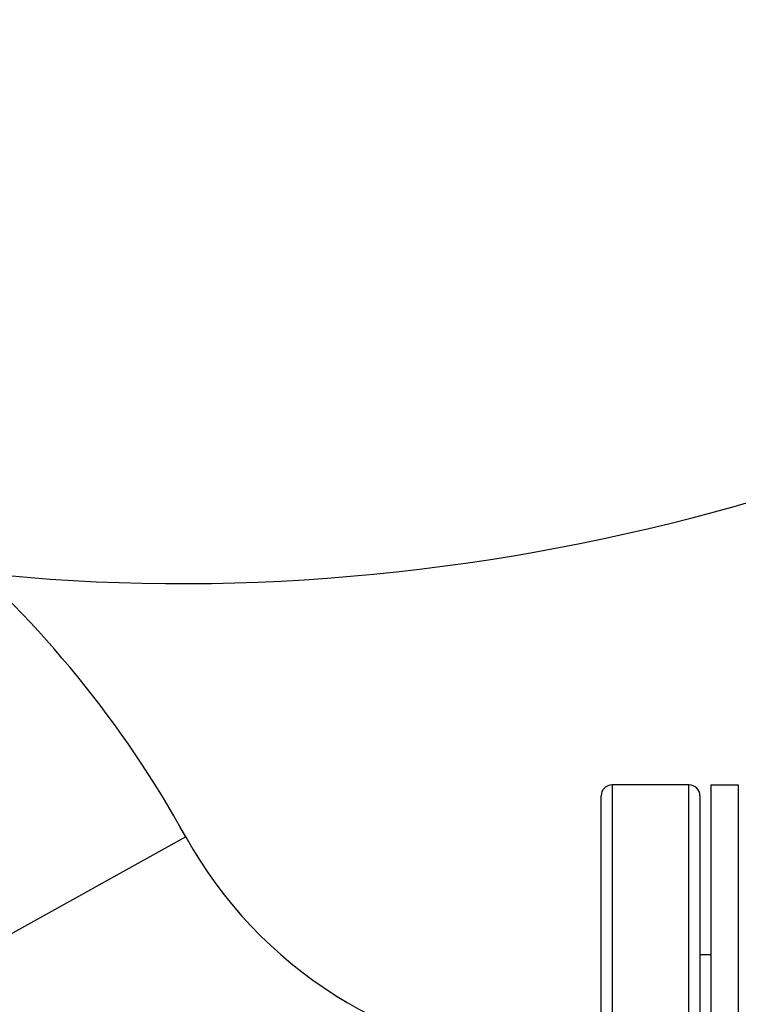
# Model space of a CAD drawing. Header units: millimetres. Extents: x 0 to 5940, y 0 to 4200.
# Tile 36 of 55: x 1106 to 1237, y 3136 to 3315. Entities that reach past the tile are written whole.
import ezdxf

# ---------------------------------------------------------------- set-up
doc = ezdxf.new("R2010")
doc.units = ezdxf.units.MM
doc.header["$LTSCALE"] = 50
doc.layers.add('02-LINIE-035', color=2, linetype='CONTINUOUS')
doc.layers.add('03-LINIE-050', color=3, linetype='CONTINUOUS')

msp = doc.modelspace()

# ---------------------------------------------------------------- linework, layer by layer
at = {"layer": '02-LINIE-035'}
for p, q in [((1214.03, 3175.78), (1214.03, 2955.78)), ((1228.03, 3175.78), (1214.03, 3175.78)), ((1228.03, 2955.78), (1228.03, 3175.78)), ((1232.03, 3175.78), (1232.03, 2955.78)), ((1232.03, 3175.78), (1237.03, 3175.78)), ((1237.03, 3175.78), (1237.03, 2955.78)), ((1212.03, 2957.78), (1212.03, 3173.78)), ((1230.03, 3173.78), (1230.03, 2957.78)), ((1136.37, 3166.28), (1094.48, 3143.09)), ((1232.03, 3144.78), (1230.03, 3144.78))]:
    msp.add_line(p, q, dxfattribs=at)
for centre, radius, start, end in [((962.38, 3069.94), 198.88, 28.9749, 69.4608), ((1214.03, 3173.78), 2, 90, 180), ((1228.03, 3173.78), 2, 0, 90), ((1206.35, 3205.04), 80, 208.9749, 266.4584)]:
    msp.add_arc(centre, radius, start, end, dxfattribs=at)
at = {"layer": '03-LINIE-050'}
msp.add_open_spline([(972.03, 3245.78), (1013.88, 3232.44), (1098.6, 3205.42), (1260.75, 3220.47), (1359.82, 3279.41), (1420.03, 3315.22)], degree=3, knots=[0, 0, 0, 0, 130.865162, 264.949702, 472.651133, 472.651133, 472.651133, 472.651133], dxfattribs=at)

doc.saveas('drawing.dxf')
